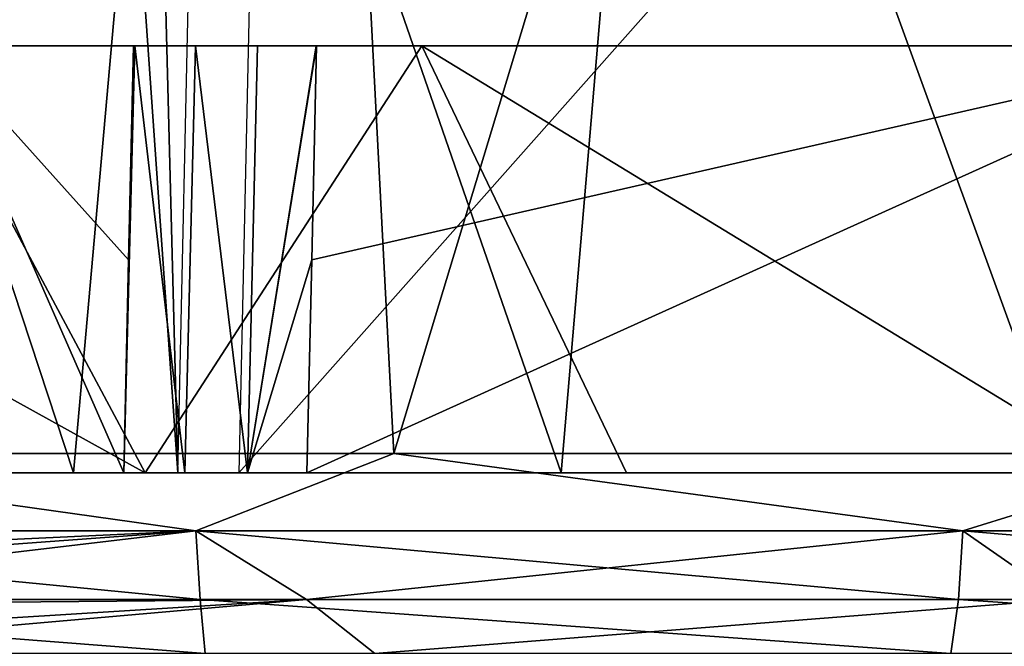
# Model space of a CAD drawing. Header units: millimetres. Extents: x -148 to 148, y -42 to 96.
# Tile 32 of 132: x -71.65 to -58.62, y -33.79 to -25.5. Entities that reach past the tile are written whole.
import ezdxf

# ---------------------------------------------------------------- set-up
doc = ezdxf.new("R2010")
doc.units = ezdxf.units.MM
doc.header["$LTSCALE"] = 127.314815
for name, color, linetype in [('12', 7, 'CONTINUOUS'), ('142', 7, 'CONTINUOUS'), ('146', 7, 'CONTINUOUS'), ('158', 7, 'CONTINUOUS'), ('16', 7, 'CONTINUOUS'), ('173', 7, 'CONTINUOUS'), ('176', 7, 'CONTINUOUS'), ('224', 7, 'CONTINUOUS'), ('225', 7, 'CONTINUOUS'), ('228', 7, 'CONTINUOUS'), ('4', 7, 'CONTINUOUS'), ('5', 7, 'CONTINUOUS')]:
    doc.layers.add(name, color=color, linetype=linetype)

msp = doc.modelspace()

# ---------------------------------------------------------------- linework, layer by layer
at = {"layer": '12', "linetype": 'Continuous'}
for points in [[(-76.61, -31.244, -80.068), (-69.322, -32.266, -86.162), (-78.59, -32.266, -77.802), (-76.61, -31.244, -80.068)], [(-76.61, -31.244, -80.068), (-66.701, -31.244, -88.492), (-69.322, -32.266, -86.162), (-76.61, -31.244, -80.068)], [(-66.701, -31.244, -88.492), (-59.172, -32.266, -93.424), (-69.322, -32.266, -86.162), (-66.701, -31.244, -88.492)], [(-66.701, -31.244, -88.492), (-55.874, -31.244, -95.698), (-59.172, -32.266, -93.424), (-66.701, -31.244, -88.492)], [(-55.874, -31.244, -95.698), (-48.268, -32.266, -99.497), (-59.172, -32.266, -93.424), (-55.874, -31.244, -95.698)], [(-78.59, -32.266, -77.802), (-69.322, -32.266, -86.162), (-69.266, -33.175, -85.538), (-78.59, -32.266, -77.802)], [(-78.429, -33.175, -77.224), (-78.59, -32.266, -77.802), (-69.266, -33.175, -85.538), (-78.429, -33.175, -77.224)], [(-69.322, -32.266, -86.162), (-59.172, -32.266, -93.424), (-59.228, -33.175, -92.771), (-69.322, -32.266, -86.162)], [(-69.266, -33.175, -85.538), (-69.322, -32.266, -86.162), (-59.228, -33.175, -92.771), (-69.266, -33.175, -85.538)], [(-59.228, -33.175, -92.771), (-59.172, -32.266, -93.424), (-48.442, -33.175, -98.833), (-59.228, -33.175, -92.771)], [(-59.172, -32.266, -93.424), (-48.268, -32.266, -99.497), (-48.442, -33.175, -98.833), (-59.172, -32.266, -93.424)], [(-78.203, -33.889, -76.359), (-78.429, -33.175, -77.224), (-69.198, -33.889, -84.605), (-78.203, -33.889, -76.359)], [(-78.429, -33.175, -77.224), (-69.266, -33.175, -85.538), (-69.198, -33.889, -84.605), (-78.429, -33.175, -77.224)], [(-69.198, -33.889, -84.605), (-69.266, -33.175, -85.538), (-59.33, -33.889, -91.795), (-69.198, -33.889, -84.605)], [(-69.266, -33.175, -85.538), (-59.228, -33.175, -92.771), (-59.33, -33.889, -91.795), (-69.266, -33.175, -85.538)], [(-59.33, -33.889, -91.795), (-59.228, -33.175, -92.771), (-48.721, -33.889, -97.84), (-59.33, -33.889, -91.795)], [(-59.228, -33.175, -92.771), (-48.442, -33.175, -98.833), (-48.721, -33.889, -97.84), (-59.228, -33.175, -92.771)]]:
    msp.add_3dface(points, dxfattribs=at)
at = {"layer": '142', "color": 40, "linetype": 'Continuous', "true_color": 0xfaa000}
for points in [[(-55.626, -16.686, 120.578), (-68.753, -31.5, 116.302), (-55.98, -31.5, 122.002), (-55.626, -16.686, 120.578)], [(-68.588, -24.113, 115.549), (-68.753, -31.5, 116.302), (-55.626, -16.686, 120.578), (-68.588, -24.113, 115.549)]]:
    msp.add_3dface(points, dxfattribs=at)
at = {"layer": '146', "color": 40, "linetype": 'Continuous', "true_color": 0xfaa000}
for points in [[(-70.941, -31.5, -115.176), (-83.209, -31.5, -107.951), (-75.83, -16.651, -110.724), (-70.941, -31.5, -115.176)], [(-69.623, -16.662, -114.166), (-70.941, -31.5, -115.176), (-75.83, -16.651, -110.724), (-69.623, -16.662, -114.166)], [(-64.485, -31.5, -118.368), (-70.941, -31.5, -115.176), (-69.623, -16.662, -114.166), (-64.485, -31.5, -118.368)], [(-63.224, -16.673, -117.318), (-64.485, -31.5, -118.368), (-69.623, -16.662, -114.166), (-63.224, -16.673, -117.318)], [(-57.835, -31.5, -121.262), (-64.485, -31.5, -118.368), (-63.224, -16.673, -117.318), (-57.835, -31.5, -121.262)], [(-56.65, -16.684, -120.168), (-57.835, -31.5, -121.262), (-63.224, -16.673, -117.318), (-56.65, -16.684, -120.168)]]:
    msp.add_3dface(points, dxfattribs=at)
at = {"layer": '158', "color": 40, "linetype": 'Continuous', "true_color": 0xfaa000}
for points in [[(-83.209, -31.5, -107.951), (-70.941, -31.5, -115.176), (-82.09, -31.5, -106.279), (-83.209, -31.5, -107.951)], [(-82.09, -31.5, -106.279), (-70.941, -31.5, -115.176), (-69.991, -31.5, -113.404), (-82.09, -31.5, -106.279)], [(-72.714, -31.5, 115.364), (-70.276, -31.5, 114.387), (-72.424, -31.5, 117.418), (-72.714, -31.5, 115.364)], [(-72.424, -31.5, 117.418), (-70.276, -31.5, 114.387), (-69.561, -31.5, 116.263), (-72.424, -31.5, 117.418)], [(-70.941, -31.5, -115.176), (-64.485, -31.5, -118.368), (-69.991, -31.5, -113.404), (-70.941, -31.5, -115.176)], [(-70.276, -31.5, 114.387), (-69.467, -31.5, 114.198), (-69.561, -31.5, 116.263), (-70.276, -31.5, 114.387)], [(-69.991, -31.5, -113.404), (-64.485, -31.5, -118.368), (-63.622, -31.5, -116.553), (-69.991, -31.5, -113.404)], [(-69.561, -31.5, 116.263), (-69.467, -31.5, 114.198), (-69.152, -31.5, 116.197), (-69.561, -31.5, 116.263)], [(-69.467, -31.5, 114.198), (-68.638, -31.5, 114.238), (-69.152, -31.5, 116.197), (-69.467, -31.5, 114.198)], [(-68.638, -31.5, 114.238), (-68.753, -31.5, 116.302), (-69.152, -31.5, 116.197), (-68.638, -31.5, 114.238)], [(-67.853, -31.5, 114.505), (-68.753, -31.5, 116.302), (-68.638, -31.5, 114.238), (-67.853, -31.5, 114.505)], [(-55.98, -31.5, 122.002), (-68.753, -31.5, 116.302), (-67.853, -31.5, 114.505), (-55.98, -31.5, 122.002)], [(-55.98, -31.5, 122.002), (-67.853, -31.5, 114.505), (-55.248, -31.5, 120.13), (-55.98, -31.5, 122.002)], [(-64.485, -31.5, -118.368), (-57.835, -31.5, -121.262), (-63.622, -31.5, -116.553), (-64.485, -31.5, -118.368)], [(-63.622, -31.5, -116.553), (-57.835, -31.5, -121.262), (-57.061, -31.5, -119.407), (-63.622, -31.5, -116.553)]]:
    msp.add_3dface(points, dxfattribs=at)
at = {"layer": '16', "linetype": 'Continuous'}
for points in [[(-76.61, -31.244, 80.068), (-78.59, -32.266, 77.802), (-69.322, -32.266, 86.162), (-76.61, -31.244, 80.068)], [(-66.701, -31.244, 88.492), (-76.61, -31.244, 80.068), (-69.322, -32.266, 86.162), (-66.701, -31.244, 88.492)], [(-66.701, -31.244, 88.492), (-69.322, -32.266, 86.162), (-59.172, -32.266, 93.424), (-66.701, -31.244, 88.492)], [(-55.874, -31.244, 95.698), (-66.701, -31.244, 88.492), (-59.172, -32.266, 93.424), (-55.874, -31.244, 95.698)], [(-55.874, -31.244, 95.698), (-59.172, -32.266, 93.424), (-48.268, -32.266, 99.497), (-55.874, -31.244, 95.698)], [(-69.322, -32.266, 86.162), (-78.59, -32.266, 77.802), (-77.828, -32.662, 78.306), (-69.322, -32.266, 86.162)], [(-77.455, -32.86, 78.513), (-69.322, -32.266, 86.162), (-77.828, -32.662, 78.306), (-77.455, -32.86, 78.513)], [(-77.007, -33.174, 78.642), (-69.322, -32.266, 86.162), (-77.455, -32.86, 78.513), (-77.007, -33.174, 78.642)], [(-67.859, -33.175, 86.658), (-69.322, -32.266, 86.162), (-77.007, -33.174, 78.642), (-67.859, -33.175, 86.658)], [(-59.172, -32.266, 93.424), (-69.322, -32.266, 86.162), (-67.859, -33.175, 86.658), (-59.172, -32.266, 93.424)], [(-57.868, -33.175, 93.626), (-59.172, -32.266, 93.424), (-67.859, -33.175, 86.658), (-57.868, -33.175, 93.626)], [(-48.268, -32.266, 99.497), (-59.172, -32.266, 93.424), (-57.868, -33.175, 93.626), (-48.268, -32.266, 99.497)], [(-67.859, -33.175, 86.658), (-77.007, -33.174, 78.642), (-76.9, -33.254, 78.656), (-67.859, -33.175, 86.658)], [(-67.859, -33.175, 86.658), (-76.9, -33.254, 78.656), (-76.287, -33.7, 78.623), (-67.859, -33.175, 86.658)], [(-76.01, -33.889, 78.542), (-67.859, -33.175, 86.658), (-76.287, -33.7, 78.623), (-76.01, -33.889, 78.542)], [(-76.01, -33.889, 78.542), (-66.954, -33.889, 86.392), (-67.859, -33.175, 86.658), (-76.01, -33.889, 78.542)], [(-66.954, -33.889, 86.392), (-57.868, -33.175, 93.626), (-67.859, -33.175, 86.658), (-66.954, -33.889, 86.392)], [(-66.954, -33.889, 86.392), (-57.076, -33.889, 93.213), (-57.868, -33.175, 93.626), (-66.954, -33.889, 86.392)]]:
    msp.add_3dface(points, dxfattribs=at)
at = {"layer": '173', "color": 40, "linetype": 'Continuous', "true_color": 0xfaa000}
for points in [[(-82.09, -31.5, -106.279), (-69.991, -31.5, -113.404), (-80.203, -25.845, -106.802), (-82.09, -31.5, -106.279)], [(-80.203, -25.845, -106.802), (-69.991, -31.5, -113.404), (-73.02, -25.845, -111.106), (-80.203, -25.845, -106.802)], [(-73.02, -25.845, -111.106), (-69.991, -31.5, -113.404), (-66.333, -25.845, -114.625), (-73.02, -25.845, -111.106)], [(-69.991, -31.5, -113.404), (-63.622, -31.5, -116.553), (-66.333, -25.845, -114.625), (-69.991, -31.5, -113.404)], [(-66.333, -25.845, -114.625), (-57.061, -31.5, -119.407), (-56.063, -25.845, -119.21), (-66.333, -25.845, -114.625)], [(-63.622, -31.5, -116.553), (-57.061, -31.5, -119.407), (-66.333, -25.845, -114.625), (-63.622, -31.5, -116.553)]]:
    msp.add_3dface(points, dxfattribs=at)
at = {"layer": '176', "color": 40, "linetype": 'Continuous', "true_color": 0xfaa000}
for points in [[(-55.248, -31.5, 120.13), (-67.853, -31.5, 114.505), (-55.358, -25.845, 119.491), (-55.248, -31.5, 120.13)], [(-55.358, -25.845, 119.491), (-67.853, -31.5, 114.505), (-67.788, -28.677, 114.218), (-55.358, -25.845, 119.491)], [(-67.723, -25.845, 113.93), (-55.358, -25.845, 119.491), (-67.788, -28.677, 114.218), (-67.723, -25.845, 113.93)]]:
    msp.add_3dface(points, dxfattribs=at)
at = {"layer": '224', "color": 40, "linetype": 'Continuous', "true_color": 0xfaa000}
for points in [[(-72.974, 17.139, 113.041), (-69.561, -31.5, 116.263), (-70.946, 21.987, 111.782), (-72.974, 17.139, 113.041)], [(-69.561, -31.5, 116.263), (-69.395, -24.106, 115.506), (-70.946, 21.987, 111.782), (-69.561, -31.5, 116.263)], [(-72.424, -31.5, 117.418), (-69.561, -31.5, 116.263), (-72.974, 17.139, 113.041), (-72.424, -31.5, 117.418)]]:
    msp.add_3dface(points, dxfattribs=at)
at = {"layer": '225', "color": 40, "linetype": 'Continuous', "true_color": 0xfaa000}
for points in [[(-70.276, -31.5, 114.387), (-72.714, -31.5, 115.364), (-72.756, -25.845, 114.846), (-70.276, -31.5, 114.387)], [(-70.276, -31.5, 114.387), (-72.756, -25.845, 114.846), (-70.211, -28.678, 114.097), (-70.276, -31.5, 114.387)], [(-70.145, -25.845, 113.806), (-70.211, -28.678, 114.097), (-72.756, -25.845, 114.846), (-70.145, -25.845, 113.806)]]:
    msp.add_3dface(points, dxfattribs=at)
at = {"layer": '228', "color": 40, "linetype": 'Continuous', "true_color": 0xfaa000}
for points in [[(-70.276, -31.5, 114.387), (-70.211, -28.678, 114.097), (-70.136, -25.845, 113.803), (-70.276, -31.5, 114.387)], [(-70.127, -25.845, 113.799), (-70.276, -31.5, 114.387), (-70.136, -25.845, 113.803), (-70.127, -25.845, 113.799)], [(-69.467, -31.5, 114.198), (-70.276, -31.5, 114.387), (-70.127, -25.845, 113.799), (-69.467, -31.5, 114.198)], [(-70.211, -28.678, 114.097), (-70.145, -25.845, 113.806), (-70.136, -25.845, 113.803), (-70.211, -28.678, 114.097)], [(-69.467, -31.5, 114.198), (-70.127, -25.845, 113.799), (-69.325, -25.845, 113.618), (-69.467, -31.5, 114.198)], [(-68.638, -31.5, 114.238), (-69.467, -31.5, 114.198), (-69.325, -25.845, 113.618), (-68.638, -31.5, 114.238)], [(-68.506, -25.845, 113.661), (-68.638, -31.5, 114.238), (-69.325, -25.845, 113.618), (-68.506, -25.845, 113.661)], [(-67.73, -25.845, 113.926), (-68.638, -31.5, 114.238), (-68.506, -25.845, 113.661), (-67.73, -25.845, 113.926)], [(-67.727, -25.845, 113.928), (-68.638, -31.5, 114.238), (-67.73, -25.845, 113.926), (-67.727, -25.845, 113.928)], [(-67.723, -25.845, 113.93), (-68.638, -31.5, 114.238), (-67.727, -25.845, 113.928), (-67.723, -25.845, 113.93)], [(-68.638, -31.5, 114.238), (-67.723, -25.845, 113.93), (-67.788, -28.677, 114.218), (-68.638, -31.5, 114.238)], [(-67.853, -31.5, 114.505), (-68.638, -31.5, 114.238), (-67.788, -28.677, 114.218), (-67.853, -31.5, 114.505)]]:
    msp.add_3dface(points, dxfattribs=at)
at = {"layer": '4', "linetype": 'Continuous'}
for points in [[(-78.449, 0, 81.332), (-76.61, -31.244, 80.068), (-68.323, 0, 90.005), (-78.449, 0, 81.332)], [(-76.61, -31.244, 80.068), (-66.701, -31.244, 88.492), (-68.323, 0, 90.005), (-76.61, -31.244, 80.068)], [(-68.323, 0, 90.005), (-66.701, -31.244, 88.492), (-57.247, 0, 97.426), (-68.323, 0, 90.005)], [(-66.701, -31.244, 88.492), (-55.874, -31.244, 95.698), (-57.247, 0, 97.426), (-66.701, -31.244, 88.492)]]:
    msp.add_3dface(points, dxfattribs=at)
at = {"layer": '5', "linetype": 'Continuous'}
for points in [[(-78.449, 0, -81.332), (-68.323, 0, -90.005), (-76.61, -31.244, -80.068), (-78.449, 0, -81.332)], [(-76.61, -31.244, -80.068), (-68.323, 0, -90.005), (-66.701, -31.244, -88.492), (-76.61, -31.244, -80.068)], [(-68.323, 0, -90.005), (-57.247, 0, -97.426), (-66.701, -31.244, -88.492), (-68.323, 0, -90.005)], [(-66.701, -31.244, -88.492), (-57.247, 0, -97.426), (-55.874, -31.244, -95.698), (-66.701, -31.244, -88.492)]]:
    msp.add_3dface(points, dxfattribs=at)

doc.saveas('drawing.dxf')
